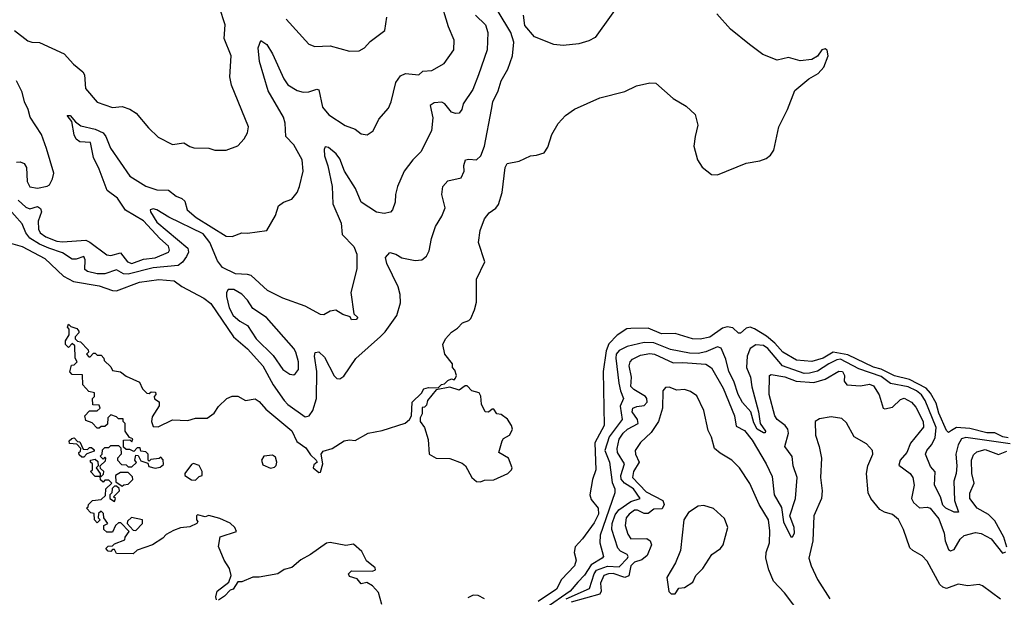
# Model space of a CAD drawing. Extents: x 1933546 to 2138868, y 524910 to 667279.
# Tile 188 of 256: x 2001422 to 2006535, y 582972 to 585972. Entities that reach past the tile are written whole.
import ezdxf

# ---------------------------------------------------------------- set-up
doc = ezdxf.new("R2010")
doc.units = 0

msp = doc.modelspace()

# ---------------------------------------------------------------- linework, layer by layer
at = {"layer": '0CON10XD'}
for points in [[(2004585.8, 586125), (2004410, 585880), (2004378.3, 585861.7), (2004325, 585847.1), (2004245, 585837.1), (2004195, 585842.3), (2004095, 585882.1), (2004045, 585941.2), (2004038.8, 585995)], [(2001414.5, 585034.5), (2001455, 584997.8), (2001475, 584990.3), (2001515, 585001.4), (2001531, 584991), (2001536.2, 584975), (2001517.5, 584925), (2001519.3, 584885), (2001528.1, 584865), (2001558.4, 584845), (2001615, 584822.2), (2001645, 584818.7), (2001766.3, 584826.3), (2001787.2, 584817.2), (2001875, 584750), (2001895, 584748.1), (2001945, 584760.9), (2001981.7, 584715), (2002005, 584705.8), (2002065, 584729), (2002125, 584734.6), (2002194.4, 584765), (2002200.4, 584775), (2002195, 584796.2), (2002149.7, 584835), (2002065, 584928), (2001972.2, 584982.2), (2001931, 585045), (2001875.7, 585085), (2001834.7, 585195.3), (2001805, 585256.7), (2001790.8, 585335), (2001735, 585337.8), (2001715, 585350.8), (2001705, 585374), (2001692.6, 585442.6), (2001668.8, 585475), (2001685, 585473.8), (2001711.5, 585441.5), (2001740.2, 585420.2), (2001815, 585402.6), (2001855, 585383.7), (2001869.6, 585365), (2001893.8, 585305), (2001995, 585158.8), (2002076.6, 585106.6), (2002135, 585087.6), (2002195, 585086.4), (2002235, 585054.7), (2002263.9, 585043.9), (2002279.7, 585029.7), (2002291.1, 584985), (2002339.4, 584945), (2002495, 584848.5), (2002525, 584845.7), (2002575, 584865.8), (2002605.8, 584864.2), (2002705, 584877.5), (2002750, 584955), (2002766.7, 585005), (2002792.5, 585025), (2002835, 585040), (2002863.3, 585075), (2002876, 585105), (2002894, 585185), (2002889.2, 585245), (2002845, 585321.9), (2002804.6, 585365), (2002800.8, 585435), (2002792.9, 585465), (2002712.6, 585602.6), (2002668.2, 585755), (2002660.5, 585825), (2002675, 585863.3), (2002705, 585842.5), (2002734.5, 585795), (2002794.2, 585665), (2002815, 585634.3), (2002863.1, 585605), (2002895, 585595.9), (2002923.2, 585596.8), (2002965, 585611.1), (2002975, 585608), (2002995, 585518), (2003027.3, 585477.3), (2003112.9, 585422.9), (2003163.7, 585403.7), (2003195, 585379.2), (2003225.7, 585374.3), (2003257.5, 585395), (2003287.5, 585455), (2003337, 585513), (2003351.1, 585545), (2003374.7, 585645.3), (2003399.1, 585680.9), (2003425, 585692.7), (2003494.3, 585685.7), (2003515.6, 585704.4), (2003561.7, 585708.3), (2003626, 585745), (2003675.7, 585815), (2003678.6, 585865), (2003649.2, 585935), (2003605, 586078.8)], [(2001395.6, 585915), (2001465, 585862.9), (2001485, 585855.8), (2001525, 585854.2), (2001653.8, 585795), (2001701.4, 585741.4), (2001750.5, 585700.5), (2001758.8, 585685), (2001763.8, 585615), (2001825, 585543.3), (2001905, 585516.7), (2001955, 585521.2), (2001995, 585508), (2002026.6, 585486.6), (2002090.3, 585410.3), (2002142.1, 585362.1), (2002215, 585323.8), (2002275, 585332.5), (2002305, 585313.3), (2002327, 585307), (2002405, 585304), (2002436.1, 585293.9), (2002493.9, 585293.9), (2002555, 585316.2), (2002587.3, 585352.7), (2002606, 585385), (2002611.2, 585415), (2002522.1, 585632.1), (2002513.8, 585675), (2002520.8, 585785), (2002484.4, 585875), (2002488.5, 585945), (2002459.5, 586035)], [(2002860.8, 583780.8), (2002907.9, 583747.9), (2002932.1, 583712.1), (2002962.5, 583685), (2002967.5, 583675), (2002949.5, 583660.5), (2002946.2, 583645), (2002975, 583620), (2002985, 583622.5), (2002996.7, 583665), (2002988, 583715), (2002997.9, 583732.1), (2003044.6, 583745.4), (2003106.7, 583785), (2003135, 583790.8), (2003165, 583786.7), (2003232.5, 583825), (2003305, 583838.6), (2003423.2, 583876.8), (2003446.7, 583895), (2003457.5, 583915), (2003460, 583985), (2003508.3, 584031.7), (2003520, 584055), (2003545, 584062.5), (2003595, 584060), (2003611.7, 584078.3), (2003628.3, 584081.7), (2003645, 584097.5), (2003665, 584107.5), (2003677.5, 584102.5), (2003685, 584110), (2003690, 584125), (2003681.7, 584151.7), (2003670, 584165), (2003670, 584185), (2003630, 584235), (2003620, 584285), (2003632.5, 584315), (2003665, 584350), (2003695, 584370), (2003721.7, 584398.3), (2003755, 584410), (2003765, 584420), (2003784, 584465), (2003794.1, 584505.9), (2003794.2, 584625), (2003837.5, 584715), (2003804, 584815), (2003813, 584877), (2003835, 584937.5), (2003860.7, 584969.3), (2003895, 584992.5), (2003907.7, 585012.3), (2003927.5, 585075), (2003943.1, 585205), (2003954.2, 585225), (2004015, 585237.1), (2004074.6, 585265.4), (2004105, 585267.8), (2004145, 585280.4), (2004165, 585309.4), (2004184.8, 585375.2), (2004217.5, 585432.5), (2004256.7, 585475), (2004303.3, 585506.7), (2004435, 585565.5), (2004565, 585598.2), (2004625, 585628.1), (2004695, 585644.4), (2004725, 585641.9), (2004815, 585562.1), (2004882.3, 585522.2), (2004929.2, 585479.2), (2004944.3, 585425), (2004930.4, 585365), (2004922.9, 585315), (2004942.5, 585245), (2004966.8, 585206.8), (2005015, 585168.5), (2005045, 585167.1), (2005195, 585226.5), (2005265, 585238.5), (2005298.9, 585251.1), (2005321.2, 585268.8), (2005337.9, 585295), (2005364, 585415), (2005409.6, 585505), (2005447.5, 585605), (2005519.2, 585665), (2005568.2, 585691.8), (2005598.6, 585725), (2005620, 585785), (2005614.3, 585814.3), (2005605, 585820), (2005587.5, 585815), (2005565, 585781.9), (2005535, 585765.4), (2005475, 585757.9), (2005415, 585776), (2005355, 585761.4), (2005280.6, 585790.6), (2005212.6, 585842.6), (2005113.6, 585923.6), (2005042.7, 586002.8)], [(2003872.2, 585505), (2003879.3, 585545), (2003907, 585603), (2003922.5, 585655), (2003956.2, 585715), (2003981.1, 585785), (2003988.5, 585855), (2003972.8, 585905), (2003907.6, 586015)], [(2003788.6, 585995), (2003840.8, 585945), (2003853.6, 585905), (2003848.8, 585815), (2003803.8, 585685), (2003775, 585609.2), (2003724.7, 585535.3), (2003717.8, 585505), (2003705, 585486), (2003685.6, 585484.4), (2003665, 585491.5), (2003629.5, 585535), (2003615, 585543.1), (2003575, 585540), (2003554.3, 585525.7), (2003566.9, 585463.1), (2003560.5, 585395), (2003505.8, 585285), (2003462.9, 585245), (2003419.2, 585185), (2003383.6, 585106.4), (2003372.9, 585065), (2003371.4, 585025), (2003358, 584985), (2003347.6, 584972.4), (2003314.4, 584965.6), (2003275, 584973.1), (2003194.6, 585025), (2003165.3, 585095), (2003109.2, 585185), (2003085, 585250), (2003065, 585275.5), (2003025, 585307.5), (2003008.3, 585311.7), (2003002.7, 585297.3), (2003005.6, 585265), (2003022.2, 585212.2), (2003044.1, 585105), (2003048.9, 585015), (2003092.2, 584915), (2003096.2, 584856.2), (2003157.8, 584795), (2003172.7, 584755), (2003172.5, 584677.5), (2003142.5, 584555), (2003157.5, 584445), (2003177.5, 584425), (2003170, 584415), (2003145, 584412.5), (2003138.3, 584428.3), (2003100.5, 584440.5), (2003063.6, 584463.6), (2003035, 584458), (2003001.2, 584438.8), (2002985, 584441.4), (2002905, 584483.8), (2002788.1, 584525), (2002708.9, 584565), (2002625, 584642.7), (2002605, 584649.2), (2002542.8, 584652.8), (2002475.4, 584685.4), (2002450.1, 584720.1), (2002408.9, 584815), (2002375, 584859.4), (2002196.9, 584946.9), (2002135, 584984.5), (2002115, 584989.4), (2002100, 584985), (2002101.9, 584975), (2002135, 584920), (2002295.2, 584785), (2002298.6, 584765), (2002288.2, 584741.8), (2002267.7, 584712.3), (2002245, 584695.8), (2002115, 584684.1), (2001985, 584649.7), (2001961.7, 584651.7), (2001925, 584672.2), (2001865, 584651.5), (2001825, 584652.8), (2001775, 584664), (2001760, 584675), (2001761.8, 584725), (2001755, 584741.5), (2001715, 584728.1), (2001695, 584728.3), (2001645, 584761.7), (2001574.4, 584785.6), (2001525, 584806), (2001475, 584837.1), (2001454.8, 584865), (2001435, 584911.5), (2001355, 585001.6)], [(2002806, 585975), (2002923.8, 585845), (2002955, 585832.9), (2003035, 585835.7), (2003135, 585808.8), (2003185, 585810), (2003213.3, 585825), (2003242.1, 585857.9), (2003318.8, 585915), (2003328, 585985)], [(2001405, 585232.5), (2001425, 585234.1), (2001445.2, 585225.2), (2001458, 585205), (2001461.1, 585131.1), (2001474.4, 585104.4), (2001515, 585097.5), (2001565, 585106.7), (2001576.7, 585115), (2001593.3, 585145), (2001598.8, 585175), (2001562.3, 585302.3), (2001536, 585375), (2001477.5, 585465), (2001466.4, 585506.4), (2001447.5, 585545), (2001435.6, 585595), (2001405.6, 585655)], [(2001375, 584811.3), (2001435, 584794.8), (2001552, 584732), (2001649.6, 584639.6), (2001702.1, 584612.1), (2001835, 584590), (2001905, 584565.8), (2001925, 584564.7), (2002045, 584608.8), (2002145, 584623.1), (2002225, 584616.2), (2002265, 584587.1), (2002378.8, 584525), (2002415, 584497.5), (2002532, 584325), (2002605, 584263.5), (2002685, 584175.3), (2002738.8, 584075), (2002795, 583994), (2002815, 583973.4), (2002905, 583910.4), (2002925, 583915.6), (2002945, 583941.9), (2002963.1, 584005), (2002965.2, 584145), (2002952.3, 584225), (2002955.8, 584244.2), (2002975, 584247.1), (2003005, 584219.4), (2003055, 584122.2), (2003069.2, 584109.2), (2003085, 584106.4), (2003105, 584120), (2003167.4, 584212.6), (2003295, 584326.3), (2003319.6, 584350.4), (2003380.3, 584435), (2003399.2, 584500.8), (2003398.1, 584545), (2003387.3, 584585), (2003328, 584705), (2003322.3, 584737.7), (2003345, 584763.3), (2003375, 584754.3), (2003406, 584736), (2003475, 584720.8), (2003510, 584725), (2003535, 584744.2), (2003549.2, 584770.8), (2003560.7, 584835), (2003581.3, 584898.7), (2003615, 584952.2), (2003632.4, 584995), (2003614.6, 585065), (2003618.6, 585105), (2003645, 585135.6), (2003715, 585150.8), (2003730, 585185), (2003727.8, 585215), (2003736.3, 585243.7), (2003755, 585247.9), (2003795, 585244), (2003816.9, 585265), (2003835.4, 585315), (2003872.2, 585505)], [(2002845, 584128), (2002855, 584133.8), (2002870, 584155), (2002870, 584195), (2002856.8, 584245), (2002845, 584264.4), (2002703.2, 584425), (2002633, 584473), (2002605.2, 584515.2), (2002575.9, 584545.9), (2002535, 584570), (2002505, 584570.4), (2002495.3, 584555), (2002495.7, 584535), (2002509.2, 584475), (2002530.5, 584435), (2002565, 584406), (2002605, 584384.6), (2002650.9, 584315), (2002738.8, 584228.8), (2002788.6, 584155), (2002825, 584130.8), (2002845, 584128)], [(2002445, 582960), (2002440, 582975), (2002447.5, 583005), (2002508.8, 583051.2), (2002520, 583085), (2002511.7, 583121.7), (2002483.3, 583165), (2002453.9, 583236.1), (2002464.1, 583285.9), (2002547.5, 583315), (2002540, 583335), (2002515, 583357.5), (2002462, 583382), (2002422.7, 583392.7), (2002405, 583396.7), (2002385, 583390), (2002345, 583400), (2002340, 583395), (2002340, 583375), (2002346.7, 583366.7), (2002342.5, 583355), (2002305, 583338.8), (2002257, 583333), (2002220.5, 583319.5), (2002182, 583298), (2002165, 583280), (2002112.5, 583245), (2002033, 583217), (2002011.7, 583198.3), (2001925, 583200), (2001915, 583220), (2001905, 583220), (2001895, 583210), (2001881.7, 583211.7), (2001870, 583225), (2001881.7, 583238.3), (2001905, 583240), (2001915, 583250), (2001968.3, 583271.7), (2001970, 583285), (2001990, 583315), (2001948.3, 583358.3), (2001935, 583360), (2001920, 583345), (2001905, 583310), (2001875, 583310), (2001860, 583325), (2001860, 583345), (2001880, 583355), (2001860, 583385), (2001858.3, 583408.3), (2001845, 583420), (2001831.7, 583408.3), (2001830, 583385), (2001840, 583375), (2001825, 583360), (2001810, 583375), (2001808.3, 583408.3), (2001791.7, 583411.7), (2001770, 583435), (2001778.3, 583441.7), (2001780, 583455), (2001800, 583475), (2001845, 583480), (2001868.3, 583501.7), (2001870, 583535), (2001900, 583565), (2001885, 583580), (2001865, 583580), (2001855, 583570), (2001841.7, 583581.7), (2001840, 583600), (2001815, 583600), (2001790, 583625), (2001800, 583635), (2001800, 583665), (2001790, 583675), (2001790, 583685), (2001815, 583690), (2001828.3, 583678.3), (2001830, 583655), (2001820, 583645), (2001840, 583615), (2001840, 583600), (2001845, 583600), (2001858.3, 583611.7), (2001860, 583625), (2001841.7, 583641.7), (2001840, 583655), (2001868.3, 583681.7), (2001870, 583695), (2001865, 583700), (2001855, 583690), (2001840, 583705), (2001850, 583715), (2001851.7, 583738.3), (2001865, 583750), (2001885, 583750), (2001895, 583760), (2001935, 583760), (2001948.3, 583748.3), (2001950, 583715), (2001930, 583695), (2001930, 583685), (2001951.7, 583661.7), (2001975, 583660), (2001985, 583650), (2002005, 583650), (2002028.3, 583671.7), (2002020, 583685), (2002025, 583710), (2002038.3, 583708.3), (2002051.7, 583681.7), (2002088.3, 583668.3), (2002092.5, 583652.5), (2002125, 583642.5), (2002151.7, 583648.3), (2002168.3, 583661.7), (2002167, 583687), (2002155, 583700), (2002146.7, 583693.3), (2002102.5, 583687.5), (2002095, 583680), (2002090, 583685), (2002090, 583715), (2002077, 583727), (2002051.7, 583731.7), (2002048.3, 583748.3), (2002031.7, 583748.3), (2002015, 583730), (2001995, 583740), (2001975, 583740), (2001961.7, 583751.7), (2001961.7, 583788.3), (2001995, 583790), (2002005, 583780), (2002010, 583795), (2001991.7, 583801.7), (2001970, 583835), (2001970, 583875), (2001960, 583885), (2001960, 583900), (2001935, 583900), (2001925, 583910), (2001895, 583920), (2001880, 583905), (2001878.3, 583871.7), (2001865, 583860), (2001845, 583860), (2001835, 583850), (2001825, 583850), (2001798.3, 583878.3), (2001765, 583890), (2001760, 583915), (2001785, 583940), (2001825, 583940), (2001840, 583955), (2001835, 583970), (2001801.7, 583971.7), (2001800, 584005), (2001810, 584015), (2001810, 584035), (2001781.7, 584041.7), (2001750, 584075), (2001748.3, 584128.3), (2001695, 584130), (2001683, 584143), (2001691.7, 584178.3), (2001705, 584180), (2001720, 584195), (2001710, 584215), (2001708.3, 584278.3), (2001695, 584290), (2001675, 584270), (2001660, 584285), (2001660, 584305), (2001680, 584335), (2001680, 584365), (2001670, 584375), (2001675, 584390), (2001688.3, 584378.3), (2001718.3, 584368.3), (2001730, 584355), (2001730, 584345), (2001710, 584325), (2001710, 584315), (2001721.7, 584301.7), (2001738.3, 584298.3), (2001778.3, 584258.3), (2001780, 584245), (2001770, 584235), (2001781.7, 584221.7), (2001788.3, 584221.7), (2001805, 584240), (2001815, 584240), (2001825, 584230), (2001845, 584230), (2001860, 584215), (2001861.7, 584201.7), (2001895, 584170), (2001905, 584150), (2001945, 584142.5), (2001975, 584120), (2002045, 584090), (2002060, 584055), (2002083, 584033), (2002095, 584030), (2002105, 584040), (2002128.3, 584038.3), (2002130, 584025), (2002120, 584015), (2002123, 584003), (2002147, 583987), (2002147, 583967), (2002110.7, 583909.3), (2002106.7, 583885), (2002115, 583860), (2002141.7, 583858.3), (2002215, 583893.3), (2002295, 583891.2), (2002335, 583903.3), (2002395, 583903.3), (2002431.7, 583928.3), (2002455, 583963.3), (2002497.5, 584005), (2002525, 584016.2), (2002555, 584016.2), (2002595, 583993.8), (2002645, 584002.5), (2002665, 583990), (2002700.2, 583950.2), (2002835, 583836.7), (2002860.8, 583780.8)], [(2006555, 583800.7), (2006526.8, 583805), (2006485, 583825.9), (2006443.5, 583826.5), (2006355, 583848.8), (2006285.9, 583854.1), (2006261.3, 583838.7), (2006245, 583828), (2006235, 583838.8), (2006195, 583929.2), (2006180.6, 583980.6), (2006152.3, 584032.3), (2006128.5, 584058.5), (2006042.7, 584102.7), (2005965, 584122.9), (2005895, 584156.5), (2005855, 584167.5), (2005722.3, 584232.3), (2005645.4, 584244.6), (2005594.6, 584215), (2005535, 584197.5), (2005455, 584203.2), (2005385, 584245.7), (2005342.8, 584292.8), (2005299.2, 584329.2), (2005237.2, 584367.2), (2005215, 584374.5), (2005195, 584369.4), (2005165, 584344), (2005155, 584343.8), (2005125, 584371.9), (2005095, 584377.5), (2005070.8, 584369.2), (2005005, 584323.6), (2004955, 584312.7), (2004916.1, 584313.9), (2004825, 584342.1), (2004755, 584341.2), (2004685, 584370.8), (2004595, 584368.8), (2004575, 584365.8), (2004525, 584332.9), (2004480.9, 584289.1), (2004467.8, 584252.2), (2004452.3, 584145), (2004457.4, 583865), (2004408.8, 583775), (2004414.1, 583635), (2004397.4, 583585), (2004382.3, 583505), (2004390.3, 583480.3), (2004425.3, 583435.3), (2004428.4, 583405), (2004405, 583359.3), (2004345, 583276.5), (2004306.2, 583235), (2004301.8, 583205), (2004312.1, 583165), (2004303.8, 583135), (2004235.4, 583065), (2004208.8, 583015), (2004115, 582951.3)], [(2006287.5, 583655), (2006284.7, 583615), (2006273, 583575), (2006275.6, 583475.6), (2006296.9, 583415), (2006275, 583413.8), (2006231.9, 583435), (2006215, 583451.1), (2006202.7, 583495), (2006171.9, 583555), (2006175, 583623.8), (2006151.3, 583651.3), (2006126.5, 583715), (2006133.1, 583735), (2006157.5, 583765), (2006175, 583801.2), (2006180.3, 583855), (2006124.2, 583995), (2006105, 584023.8), (2006079.4, 584045), (2006035, 584065.3), (2005943.3, 584083.3), (2005895, 584118.2), (2005779, 584159), (2005685, 584208.8), (2005665, 584205.9), (2005624.4, 584185.6), (2005565, 584146), (2005523.7, 584136.3), (2005495, 584135.3), (2005383.9, 584173.9), (2005306.4, 584265), (2005285, 584280), (2005245, 584283.6), (2005215.7, 584264.3), (2005199.2, 584225), (2005196.6, 584165), (2005217, 584115), (2005223.1, 584065), (2005258.8, 583935), (2005266.7, 583875), (2005294.3, 583835), (2005293.6, 583826.4), (2005285, 583825.7), (2005251.9, 583845), (2005235, 583878.9), (2005218.4, 583935), (2005175, 583983.9), (2005152.5, 584025), (2005130.9, 584095), (2005104.6, 584145), (2005088.4, 584208.4), (2005065, 584266.2), (2005045, 584272.8), (2004985, 584246.5), (2004945, 584238.9), (2004901, 584241), (2004800.8, 584259.2), (2004715, 584293.8), (2004665, 584295.9), (2004575.8, 584274.2), (2004535.7, 584254.3), (2004519.8, 584235), (2004517, 584215), (2004533.4, 584085), (2004541.4, 584045), (2004558.1, 584005), (2004540.9, 583965), (2004549.8, 583895), (2004483, 583805), (2004461.3, 583735), (2004484.5, 583675), (2004499.4, 583569.4), (2004512.8, 583535), (2004511.9, 583515), (2004436.6, 583295), (2004434.8, 583254.8), (2004453.4, 583185), (2004446.2, 583175), (2004389.6, 583140.4), (2004355, 583087.3), (2004320.3, 583050.3), (2004280.3, 583005), (2004151.2, 582915)], [(2004260.6, 582965), (2004381, 583019), (2004404.4, 583095), (2004417, 583113), (2004475, 583134.7), (2004535, 583131), (2004578.3, 583175), (2004582.5, 583185), (2004576.9, 583195), (2004542.3, 583212.3), (2004528.1, 583228.1), (2004497, 583325), (2004498.5, 583355), (2004515, 583401.4), (2004532.6, 583427.4), (2004595, 583470.2), (2004644.5, 583485), (2004609.9, 583535), (2004562.3, 583565), (2004546, 583586), (2004544.1, 583605), (2004563.2, 583665), (2004527.2, 583725), (2004523.9, 583745), (2004535, 583793.6), (2004555.6, 583824.4), (2004578.6, 583845), (2004632.9, 583875), (2004629.7, 583895), (2004601.7, 583935), (2004606, 583954), (2004626.1, 583963.9), (2004665, 583968.5), (2004680, 583985), (2004678.3, 584005), (2004671.1, 584015), (2004610.8, 584050.8), (2004596.4, 584066.4), (2004598.2, 584115), (2004587.3, 584175), (2004592.6, 584195), (2004605, 584208.6), (2004645, 584229.4), (2004695, 584239.3), (2004717.9, 584235), (2004815, 584189.3), (2004865, 584192.4), (2004985, 584183), (2005014.8, 584164.8), (2005075, 584058.6), (2005133.1, 583915), (2005141.7, 583861.7), (2005185, 583838.2), (2005225, 583788.8), (2005297.6, 583665), (2005329, 583599), (2005339.3, 583505), (2005378.6, 583438.6), (2005388.6, 583365), (2005425.9, 583285.9), (2005435, 583285.8), (2005444.6, 583305.4), (2005443.2, 583335), (2005421.8, 583395), (2005451, 583485), (2005458.7, 583595), (2005438.3, 583655), (2005433, 583703), (2005396.1, 583755), (2005414, 583825), (2005410.7, 583845), (2005397.1, 583865), (2005355.3, 583895), (2005343.1, 583915), (2005314.7, 584025), (2005315.9, 584124.1), (2005325, 584128.6), (2005395, 584116.8), (2005454.2, 584094.2), (2005545, 584088.3), (2005604.3, 584105.7), (2005675, 584146.7), (2005695, 584144.4), (2005705.2, 584124.8)], [(2005705.2, 584124.8), (2005703.4, 584095), (2005717.5, 584075), (2005788.9, 584071.1), (2005835, 584079.2), (2005855, 584070), (2005885, 584023.1), (2005906.2, 583955), (2005915, 583951.8), (2005955, 583960), (2005995, 584000), (2006015, 584006.7), (2006053.3, 583985), (2006075, 583960.5), (2006114.2, 583885), (2006115, 583855.8), (2006047.4, 583772.6), (2006028.3, 583725), (2005994.7, 583685), (2005988, 583658), (2006045.2, 583615.2), (2006059.3, 583595), (2006066.8, 583555), (2006053.8, 583485), (2006063.6, 583465), (2006095, 583436.4), (2006135, 583440), (2006149.2, 583435), (2006195, 583379.5), (2006223.2, 583305), (2006228.6, 583265), (2006245, 583220.6), (2006255, 583213.8), (2006275, 583221.5), (2006306, 583274), (2006327, 583293), (2006385, 583308.2), (2006415, 583302.9), (2006466.4, 583276.4), (2006525, 583202), (2006542.3, 583207.7)], [(2003815, 583572.5), (2003835, 583580), (2003885, 583582), (2003957.5, 583615), (2003976.7, 583635), (2003980, 583645), (2003960, 583695), (2003910, 583725), (2003926.7, 583785), (2003935, 583797.5), (2003966.4, 583813.6), (2003975, 583830), (2003981.2, 583845), (2003976, 583865), (2003955, 583897.5), (2003921.7, 583921.7), (2003900, 583925), (2003885, 583950), (2003875, 583950), (2003856.7, 583933.3), (2003840, 583935), (2003820, 583975), (2003816.1, 584016.1), (2003807.5, 584035), (2003770, 584045), (2003745, 584070), (2003735, 584070), (2003705, 584047.5), (2003655, 584063.3), (2003585, 584050), (2003540, 583995), (2003535, 583970), (2003525, 583960), (2003511.7, 583958.3), (2003512.5, 583925), (2003502.5, 583905), (2003502.5, 583885), (2003523.6, 583853.6), (2003542.7, 583792.7), (2003549.2, 583715), (2003585, 583695.8), (2003655, 583692.9), (2003719.7, 583669.7), (2003736.7, 583655), (2003770, 583595), (2003794.4, 583574.4), (2003815, 583572.5)], [(2005485.4, 582875), (2005392.7, 582995), (2005336.5, 583056.5), (2005311.8, 583115), (2005296.1, 583176.1), (2005297.5, 583205), (2005315.3, 583255), (2005317, 583317), (2005309.6, 583375), (2005261.8, 583455), (2005213, 583563), (2005160, 583645), (2005120, 583685), (2005060.2, 583720.2), (2005030.6, 583745), (2005015, 583803.3), (2004997.9, 583837.9), (2004975, 583943.3), (2004938.7, 584018.7), (2004905, 584042), (2004875, 584050.8), (2004835, 584048.6), (2004795, 584064), (2004775, 584061.2), (2004762, 584045), (2004759.5, 583955), (2004740, 583885), (2004701.2, 583828.8), (2004645, 583775.5), (2004617.9, 583735), (2004620, 583715), (2004639.3, 583675), (2004609.3, 583625), (2004603.5, 583595), (2004675, 583520.8), (2004762.2, 583475), (2004769.5, 583455), (2004757.9, 583432.1), (2004715, 583430.6), (2004685, 583408.1), (2004665, 583407.7), (2004630.5, 583425), (2004615, 583424.8), (2004586.4, 583405), (2004571, 583385), (2004566.5, 583345), (2004579.8, 583299.8), (2004595, 583275.4), (2004678.2, 583278.2), (2004695.3, 583265.3), (2004702.5, 583245), (2004679.9, 583190.1), (2004652.4, 583167.6), (2004615, 583154.8), (2004594.8, 583135), (2004589.5, 583100.5), (2004585, 583084.2), (2004565, 583075.9), (2004504, 583096), (2004480, 583095), (2004455, 583085.2), (2004438.9, 583045), (2004441.4, 583005), (2004435, 582987.9), (2004285, 582948)], [(2006515, 582962.5), (2006421.2, 583031.2), (2006405, 583038.8), (2006345, 583032.5), (2006295, 583041.2), (2006235, 583018.6), (2006215, 583025.7), (2006199.6, 583039.6), (2006135, 583160), (2006107.9, 583187.9), (2006060, 583215), (2006045, 583230), (2006011.3, 583325), (2005985, 583377.3), (2005955, 583401.8), (2005912, 583415), (2005888.8, 583428.8), (2005841.1, 583485), (2005828.5, 583515), (2005820, 583615), (2005826.7, 583655), (2005851.4, 583715), (2005850.8, 583735), (2005819.1, 583769.1), (2005755.5, 583805.5), (2005715, 583879.2), (2005690.9, 583900.9), (2005635, 583909.4), (2005575, 583900), (2005552, 583885), (2005554.4, 583815), (2005574.3, 583755), (2005585.6, 583695.6), (2005581.1, 583595), (2005589.5, 583525), (2005585.5, 583485), (2005545.5, 583395), (2005540.9, 583265), (2005519.6, 583175), (2005531.5, 583135), (2005564.8, 583064.8), (2005629.4, 582965)], [(2001755, 583700), (2001745, 583700), (2001731.7, 583711.7), (2001730, 583725), (2001738.3, 583731.7), (2001740, 583745), (2001718.3, 583768.3), (2001681.7, 583771.7), (2001680, 583785), (2001693, 583797), (2001705, 583800), (2001721.7, 583781.7), (2001735, 583780), (2001751.7, 583741.7), (2001775, 583740), (2001785, 583750), (2001795, 583750), (2001808.3, 583738.3), (2001808.3, 583731.7), (2001771.7, 583718.3), (2001755, 583700)], [(2006565, 583769.1), (2006335, 583801.8), (2006312.7, 583795), (2006295, 583764.4), (2006282.3, 583715), (2006287.5, 583655)], [(2002725, 583642.5), (2002745, 583647.5), (2002753.8, 583656.2), (2002758, 583675), (2002750.7, 583700.7), (2002735, 583711.2), (2002690, 583705), (2002677.5, 583685), (2002685, 583660), (2002725, 583642.5)], [(2006547.7, 583232.3), (2006532.7, 583285), (2006485, 583370), (2006452.2, 583402.2), (2006393.8, 583435), (2006355.9, 583485), (2006355, 583513.8), (2006377.7, 583565), (2006366.6, 583615), (2006364.7, 583685), (2006375, 583712.9), (2006391.7, 583728.3), (2006435, 583739.3), (2006505, 583713.3), (2006547.9, 583732.1)], [(2002335, 583580), (2002355, 583600), (2002370, 583605), (2002370, 583625), (2002355, 583657.5), (2002325, 583667.5), (2002315, 583662.5), (2002280, 583615), (2002280, 583605), (2002315, 583582.5), (2002335, 583580)], [(2001955, 583550), (2001963, 583557), (2001985, 583560), (2002010, 583585), (2002008.3, 583598.3), (2001985, 583620), (2001945, 583620), (2001920, 583605), (2001921.7, 583571.7), (2001955, 583550)], [(2001915, 583470), (2001920, 583485), (2001910, 583495), (2001940, 583525), (2001938.3, 583538.3), (2001925, 583550), (2001915, 583550), (2001901.7, 583538.3), (2001900, 583515), (2001890, 583505), (2001890, 583485), (2001915, 583470)], [(2004825, 582990), (2004845, 583020), (2004875, 583022.5), (2004918.3, 583051.7), (2004932.5, 583085), (2004968.8, 583121.2), (2005016.2, 583195), (2005061.2, 583225), (2005075.8, 583245), (2005100, 583335), (2005082.3, 583382.3), (2005025, 583433.3), (2004975, 583450), (2004945, 583446.2), (2004895, 583413.3), (2004871.4, 583375), (2004854, 583215), (2004828.1, 583151.9), (2004783.3, 583075), (2004792.5, 583002.5), (2004805, 582990), (2004825, 582990)], [(2002025, 583320), (2002060, 583355), (2002060, 583375), (2002003, 583387), (2001981.7, 583368.3), (2001980, 583355), (2002011.7, 583321.7), (2002025, 583320)], [(2003301.9, 582935), (2003285, 582996.7), (2003255, 583032.5), (2003225, 583050), (2003195, 583042.5), (2003175, 583067.5), (2003135, 583080), (2003130, 583095), (2003145, 583110), (2003255, 583107.5), (2003270, 583115), (2003267.5, 583125), (2003222.5, 583162.5), (2003199.7, 583209.7), (2003155, 583249.2), (2003115, 583242), (2003035, 583256.2), (2003015, 583253.8), (2002932.5, 583195), (2002882.5, 583167.5), (2002835, 583128), (2002795, 583116.7), (2002762.5, 583095), (2002665, 583076.7), (2002633.6, 583076.4), (2002575, 583052.5), (2002555, 583052.5), (2002530, 583015), (2002515, 583010), (2002485, 582977.5), (2002455, 582957.5)], [(2003835, 582963.8), (2003802.2, 582982.2), (2003776.2, 582983.8), (2003750, 582970)]]:
    msp.add_lwpolyline(points, dxfattribs=at)

doc.saveas('drawing.dxf')
